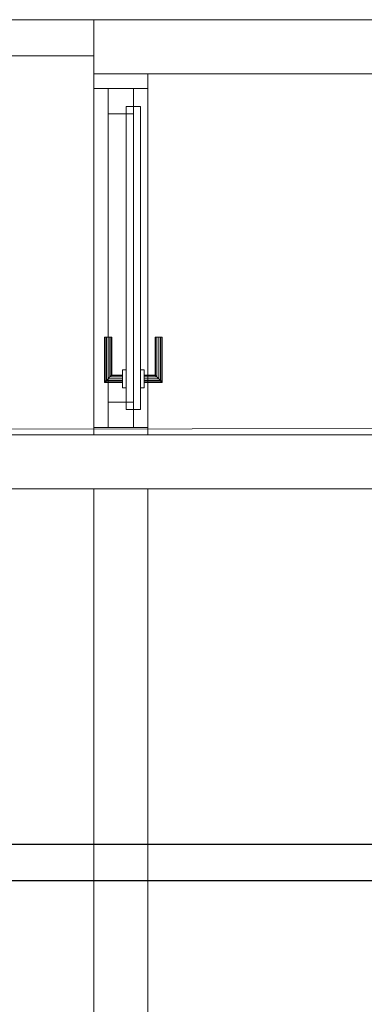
# Model space of a CAD drawing. Header units: metres. Extents: x 391.1 to 430.4, y 12.7 to 29.8.
# Tile 191 of 208: x 418.4 to 419.3, y 17.1 to 19.8. Entities that reach past the tile are written whole.
import ezdxf

# ---------------------------------------------------------------- set-up
doc = ezdxf.new("R2010")
doc.units = ezdxf.units.M
doc.layers.add('01_CARPINTERIA', color=5, linetype='Continuous', lineweight=25, true_color=0x0000ff)
doc.layers.add('01_SUELOS', color=7, linetype='Continuous', lineweight=25, true_color=0x007f00)
for name, color, linetype, lineweight in [('A-DETL-____-MBND', 7, 'Continuous', 18), ('A-GENM-____-OTLN', 7, 'Continuous', 18), ('A-WALL-____-MCUT', 7, 'Continuous', 25), ('A-WALL-____-OTLN', 7, 'Continuous', 25)]:
    doc.layers.add(name, color=color, linetype=linetype, lineweight=lineweight)

# ---------------------------------------------------------------- blocks, each defined once
blk = doc.blocks.new('Family - LONDR55-XX_ZZ-ARQ-CAA-M3D-Londres55-153401-02_SAN_P0')
at = {"layer": 'A-DETL-____-MBND', "color": 253, "true_color": 0xaaaaaa}
for p, q in [((0.6894, 0.1487), (0.6894, 0.15)), ((0.6894, 0.15), (0.6894, 0.1487)), ((0.8144, 0.15), (0.6894, 0.15)), ((0.6894, 0.145), (0.6894, 0.1487)), ((0.6894, 0.1487), (0.6894, 0.145)), ((0.813, 0.1487), (0.6894, 0.1487)), ((0.813, 0.1487), (0.6894, 0.1487)), ((0.6894, 0.14), (0.6894, 0.145)), ((0.6894, 0.145), (0.6894, 0.14)), ((0.8094, 0.145), (0.6894, 0.145)), ((0.8094, 0.145), (0.6894, 0.145)), ((0.6894, 0.135), (0.6894, 0.14)), ((0.6894, 0.14), (0.6894, 0.135)), ((0.6894, 0.14), (0.8044, 0.14)), ((0.8044, 0.14), (0.6894, 0.14)), ((0.7994, 0.135), (0.8044, 0.14)), ((0.8044, 0.14), (0.7994, 0.135)), ((0.8094, 0.145), (0.8044, 0.14)), ((0.8044, 0.14), (0.8094, 0.145)), ((0.8044, 0.14), (0.8044, 0.1)), ((0.8044, 0.1), (0.8044, 0.14)), ((0.813, 0.1487), (0.8094, 0.145)), ((0.8094, 0.145), (0.813, 0.1487)), ((0.8094, 0.1), (0.8094, 0.145)), ((0.8094, 0.1), (0.8094, 0.145)), ((0.8144, 0.15), (0.813, 0.1487)), ((0.813, 0.1487), (0.8144, 0.15)), ((0.813, 0.1), (0.813, 0.1487)), ((0.813, 0.1), (0.813, 0.1487)), ((0.8144, 0.1), (0.8144, 0.15)), ((0.6894, 0.135), (0.6894, 0.1313)), ((0.6894, 0.1313), (0.6894, 0.135)), ((0.7994, 0.135), (0.6894, 0.135)), ((0.7994, 0.135), (0.6894, 0.135)), ((0.6894, 0.1313), (0.6894, 0.13)), ((0.6894, 0.13), (0.6894, 0.1313)), ((0.7957, 0.1313), (0.6894, 0.1313)), ((0.7957, 0.1313), (0.6894, 0.1313)), ((0.7944, 0.13), (0.6894, 0.13)), ((0.7944, 0.13), (0.7957, 0.1313)), ((0.7957, 0.1313), (0.7944, 0.13)), ((0.7944, 0.1), (0.7944, 0.13)), ((0.7957, 0.1313), (0.7994, 0.135)), ((0.7994, 0.135), (0.7957, 0.1313)), ((0.7957, 0.1), (0.7957, 0.1313)), ((0.7957, 0.1), (0.7957, 0.1313)), ((0.7994, 0.1), (0.7994, 0.135)), ((0.7994, 0.1), (0.7994, 0.135)), ((0.05, 0.09), (0.8894, 0.09)), ((0.8894, 0.09), (0.05, 0.09)), ((0.05, 0.05), (0.05, 0.09)), ((0.05, 0.05), (0.05, 0.09)), ((0.8294, 0.1), (0.7794, 0.1)), ((0.7794, 0.1), (0.8294, 0.1)), ((0.7794, 0.09), (0.7794, 0.1)), ((0.7794, 0.09), (0.7794, 0.1)), ((0.8294, 0.09), (0.7794, 0.09)), ((0.7794, 0.09), (0.8294, 0.09)), ((0.7957, 0.1), (0.7944, 0.1)), ((0.7944, 0.1), (0.7957, 0.1)), ((0.7994, 0.1), (0.7957, 0.1)), ((0.7957, 0.1), (0.7994, 0.1)), ((0.8044, 0.1), (0.7994, 0.1)), ((0.7994, 0.1), (0.8044, 0.1)), ((0.8094, 0.1), (0.8044, 0.1)), ((0.8044, 0.1), (0.8094, 0.1)), ((0.8094, 0.1), (0.813, 0.1)), ((0.813, 0.1), (0.8094, 0.1)), ((0.813, 0.1), (0.8144, 0.1)), ((0.8144, 0.1), (0.813, 0.1)), ((0.8294, 0.09), (0.8294, 0.1)), ((0.8294, 0.1), (0.8294, 0.09)), ((0.8894, 0.05), (0.8894, 0.09)), ((0.8894, 0.09), (0.8894, 0.05)), ((0, 0.07), (0.07, 0.07)), ((0.07, 0.07), (0, 0.07)), ((0, 0), (0, 0.07)), ((0, 0), (0, 0.07)), ((0.07, 0), (0.07, 0.07)), ((0.07, 0.07), (0.07, 0)), ((0.07, 0.07), (0.8694, 0.07)), ((0.8694, 0.07), (0.07, 0.07)), ((0.07, 0), (0.07, 0.07)), ((0.07, 0), (0.07, 0.07)), ((0.8694, 0), (0.8694, 0.07)), ((0.8694, 0.07), (0.8694, 0)), ((0.8694, 0.07), (0.9394, 0.07)), ((0.9394, 0.07), (0.8694, 0.07)), ((0.8694, 0), (0.8694, 0.07)), ((0.8694, 0), (0.8694, 0.07)), ((0.9394, 0), (0.9394, 0.07)), ((0.9394, 0.07), (0.9394, 0)), ((0.05, 0.05), (0.8894, 0.05)), ((0.8894, 0.05), (0.05, 0.05)), ((0.7794, 0.05), (0.8294, 0.05)), ((0.8294, 0.05), (0.7794, 0.05)), ((0.7794, 0.04), (0.7794, 0.05)), ((0.7794, 0.04), (0.7794, 0.05)), ((0.7794, 0.04), (0.8294, 0.04)), ((0.8294, 0.04), (0.7794, 0.04)), ((0.7957, 0.04), (0.7944, 0.04)), ((0.7944, 0.04), (0.7957, 0.04)), ((0.7944, 0.01), (0.7944, 0.04)), ((0.7994, 0.04), (0.7957, 0.04)), ((0.7957, 0.04), (0.7994, 0.04)), ((0.7957, 0.0087), (0.7957, 0.04)), ((0.7957, 0.0087), (0.7957, 0.04)), ((0.7994, 0.04), (0.8044, 0.04)), ((0.8044, 0.04), (0.7994, 0.04)), ((0.7994, 0.005), (0.7994, 0.04)), ((0.7994, 0.005), (0.7994, 0.04)), ((0.8044, 0.04), (0.8094, 0.04)), ((0.8094, 0.04), (0.8044, 0.04)), ((0.8044, 0.04), (0.8044, 0)), ((0.8044, 0), (0.8044, 0.04)), ((0.8094, 0.04), (0.813, 0.04)), ((0.813, 0.04), (0.8094, 0.04)), ((0.8094, -0.005), (0.8094, 0.04)), ((0.8094, -0.005), (0.8094, 0.04)), ((0.813, 0.04), (0.8144, 0.04)), ((0.8144, 0.04), (0.813, 0.04)), ((0.813, -0.0087), (0.813, 0.04)), ((0.813, -0.0087), (0.813, 0.04)), ((0.8144, -0.01), (0.8144, 0.04)), ((0.8294, 0.04), (0.8294, 0.05)), ((0.8294, 0.05), (0.8294, 0.04)), ((0, 0), (0.07, 0)), ((0.07, 0), (0, 0)), ((0.07, 0), (0.8694, 0)), ((0.8694, 0), (0.07, 0)), ((0.6894, 0.0087), (0.6894, 0.01)), ((0.6894, 0.01), (0.6894, 0.0087)), ((0.6894, 0.01), (0.7944, 0.01)), ((0.6894, 0.005), (0.6894, 0.0087)), ((0.6894, 0.0087), (0.6894, 0.005)), ((0.6894, 0.0087), (0.7957, 0.0087)), ((0.6894, 0.0087), (0.7957, 0.0087)), ((0.6894, 0), (0.6894, 0.005)), ((0.6894, 0.005), (0.6894, 0)), ((0.6894, 0.005), (0.7994, 0.005)), ((0.6894, 0.005), (0.7994, 0.005)), ((0.6894, -0.005), (0.6894, 0)), ((0.8044, 0), (0.6894, 0)), ((0.6894, 0), (0.8044, 0)), ((0.7957, 0.0087), (0.7944, 0.01)), ((0.7944, 0.01), (0.7957, 0.0087)), ((0.7994, 0.005), (0.7957, 0.0087)), ((0.7957, 0.0087), (0.7994, 0.005)), ((0.8044, 0), (0.7994, 0.005)), ((0.7994, 0.005), (0.8044, 0)), ((0.8094, -0.005), (0.8044, 0)), ((0.8694, 0), (0.9394, 0)), ((0.9394, 0), (0.8694, 0)), ((0.6894, 0), (0.6894, -0.005)), ((0.6894, -0.005), (0.6894, -0.0087)), ((0.6894, -0.0087), (0.6894, -0.005)), ((0.6894, -0.005), (0.8094, -0.005)), ((0.6894, -0.005), (0.8094, -0.005)), ((0.6894, -0.0087), (0.6894, -0.01)), ((0.6894, -0.01), (0.6894, -0.0087)), ((0.6894, -0.0087), (0.813, -0.0087)), ((0.6894, -0.0087), (0.813, -0.0087)), ((0.6894, -0.01), (0.8144, -0.01)), ((0.8044, 0), (0.8094, -0.005)), ((0.8094, -0.005), (0.813, -0.0087)), ((0.813, -0.0087), (0.8094, -0.005)), ((0.813, -0.0087), (0.8144, -0.01)), ((0.8144, -0.01), (0.813, -0.0087))]:
    blk.add_line(p, q, dxfattribs=at)
blk = doc.blocks.new('Family - Porta PS-1-153402-02_SAN_P0')
blk.add_blockref('Family - LONDR55-XX_ZZ-ARQ-CAA-M3D-Londres55-153401-02_SAN_P0', (0, 0))
blk = doc.blocks.new('Family - Fals sostre PS-1-153512-02_SAN_P0')
at = {"layer": 'A-DETL-____-MBND', "color": 253, "true_color": 0xaaaaaa}
for p, q in [((2.41, 4.45), (12.6383, 4.4701)), ((12.6383, 4.4701), (2.41, 4.45))]:
    blk.add_line(p, q, dxfattribs=at)
blk = doc.blocks.new('Family - Evans P-1-153532-02_SAN_P0')
at = {"layer": 'A-DETL-____-MBND', "color": 253, "true_color": 0xaaaaaa}
for p, q in [((0, 0.15), (0, 0)), ((0, 0), (0, 0.15)), ((0.0406, 0.15), (0, 0.15)), ((0, 0.15), (1, 0.15)), ((0.0406, 0.15), (0.98, 0.15)), ((0.0406, 0), (0.0406, 0.15)), ((0.0406, 0), (0.0406, 0.15)), ((0.98, 0.15), (0.98, 0)), ((0.98, 0.15), (0.98, 0)), ((0.98, 0.15), (1, 0.15)), ((1, 0.15), (1, 0)), ((1, 0.15), (1, 0)), ((1.15, 0.15), (1.15, 0)), ((1.15, 0), (1.15, 0.15)), ((6.2501, 0.15), (1.15, 0.15)), ((1.15, 0.15), (6.2501, 0.15)), ((1, 0), (0, 0)), ((0, 0), (0.0406, 0)), ((0.98, 0), (0.0406, 0)), ((0.98, 0), (1, 0)), ((1.15, 0), (6.2501, 0)), ((6.2501, 0), (1.15, 0))]:
    blk.add_line(p, q, dxfattribs=at)
blk = doc.blocks.new('Family - Vano de puerta PS-1-153534-02_SAN_P0')
at = {"layer": 'A-DETL-____-MBND', "color": 253, "true_color": 0xaaaaaa}
for p, q in [((418.7314, 19.5901), (418.5814, 19.5901)), ((418.5814, 19.5901), (418.5814, 18.6507)), ((418.5814, 18.6507), (418.5814, 19.5901)), ((418.5814, 19.5901), (418.7314, 19.5901)), ((418.7314, 18.6507), (418.7314, 19.5901)), ((418.7314, 19.5901), (418.7314, 18.6507)), ((418.5814, 18.6507), (418.7314, 18.6507)), ((418.5814, 18.6507), (418.7314, 18.6507))]:
    blk.add_line(p, q, dxfattribs=at)
blk = doc.blocks.new('Family - Evans P-1-153536-02_SAN_P0')
at = {"layer": 'A-DETL-____-MBND', "color": 253, "true_color": 0xaaaaaa}
for p, q in [((0, 0.15), (10.2432, 0.15)), ((1.0069, 0.15), (3.3342, 0.15)), ((10.2432, 0), (0, 0)), ((0, 0), (10.2432, 0)), ((1.0069, 0), (3.3342, 0))]:
    blk.add_line(p, q, dxfattribs=at)
blk = doc.blocks.new('Family - Evans P-1-153591-02_SAN_P0')
at = {"layer": 'A-DETL-____-MBND', "color": 253, "true_color": 0xaaaaaa}
for p, q in [((0, 0.1), (0, 0)), ((0, 0), (0, 0.1)), ((2.5856, 0.1), (0, 0.1)), ((0, 0.1), (2.5856, 0.1)), ((2.5856, 0), (2.5856, 0.1)), ((2.5856, 0.1), (2.5856, 0)), ((0, 0), (2.5856, 0)), ((2.5856, 0), (0, 0)), ((0, 0), (2.5856, 0))]:
    blk.add_line(p, q, dxfattribs=at)
blk = doc.blocks.new('Family - Evans P-1-153628-02_SAN_P0')
at = {"layer": 'A-DETL-____-MBND', "color": 253, "true_color": 0xaaaaaa}
for p, q in [((6.5129, 0.15), (0.0311, 0.15)), ((0.0311, 0.15), (6.5129, 0.15)), ((6.5129, 0), (6.5129, 0.15)), ((6.5129, 0.15), (6.5129, 0)), ((0, 0), (6.5129, 0)), ((6.5129, 0), (0, 0)), ((0, 0), (6.5129, 0))]:
    blk.add_line(p, q, dxfattribs=at)
blk = doc.blocks.new('Family - Envans PB-155447-02_SAN_P0')
at = {"layer": 'A-WALL-____-MCUT', "color": 253, "true_color": 0xaaaaaa}
for p, q in [((8.4232, 0.1), (0, 0.1)), ((0, 0), (8.4232, 0))]:
    blk.add_line(p, q, dxfattribs=at)
at = {"layer": 'A-WALL-____-OTLN', "color": 253, "true_color": 0xaaaaaa}
for p, q in [((9.4951, 0.1), (0, 0.1)), ((0, 0), (9.4951, 0))]:
    blk.add_line(p, q, dxfattribs=at)
at = {"layer": 'A-WALL-____-OTLN', "color": 253, "lineweight": 18, "true_color": 0xaaaaaa}
blk.add_line((0, 0), (9.4951, 0), dxfattribs=at)
blk = doc.blocks.new('LONDR55-XX_ZZ-ARQ-CAA-M3D-Londres55_ifc-1-02_SAN_P0')
at = {"layer": '01_CARPINTERIA', "color": 253, "lineweight": 18, "true_color": 0xaaaaaa, "rotation": 270}
blk.add_blockref('Family - Porta PS-1-153402-02_SAN_P0', (418.6214, 19.5901), dxfattribs=at)
at = {"layer": '01_SUELOS', "color": 253, "lineweight": 18, "true_color": 0xaaaaaa}
blk.add_blockref('Family - Fals sostre PS-1-153512-02_SAN_P0', (408.0932, 14.1807), dxfattribs=at)
at = {"layer": 'A-GENM-____-OTLN', "color": 253, "lineweight": 18, "true_color": 0xaaaaaa}
blk.add_blockref('Family - Vano de puerta PS-1-153534-02_SAN_P0', (0, 0), dxfattribs=at)
at = {"layer": 'A-WALL-____-OTLN', "color": 253, "lineweight": 18, "true_color": 0xaaaaaa}
for name, p, rotation in [('Family - Evans P-1-153591-02_SAN_P0', (418.582, 19.7807), 180), ('Family - Evans P-1-153628-02_SAN_P0', (425.0949, 19.7807), 180), ('Family - Evans P-1-153532-02_SAN_P0', (418.5814, 19.6307), 270), ('Family - Evans P-1-153536-02_SAN_P0', (420.7464, 18.6307), 180), ('Family - Envans PB-155447-02_SAN_P0', (420.7016, 17.4957), 180)]:
    blk.add_blockref(name, p, dxfattribs=dict(at, rotation=rotation))

msp = doc.modelspace()

# ---------------------------------------------------------------- block references
at = {"lineweight": 5}
msp.add_blockref('LONDR55-XX_ZZ-ARQ-CAA-M3D-Londres55_ifc-1-02_SAN_P0', (0, 0), dxfattribs=at)

doc.saveas('drawing.dxf')
